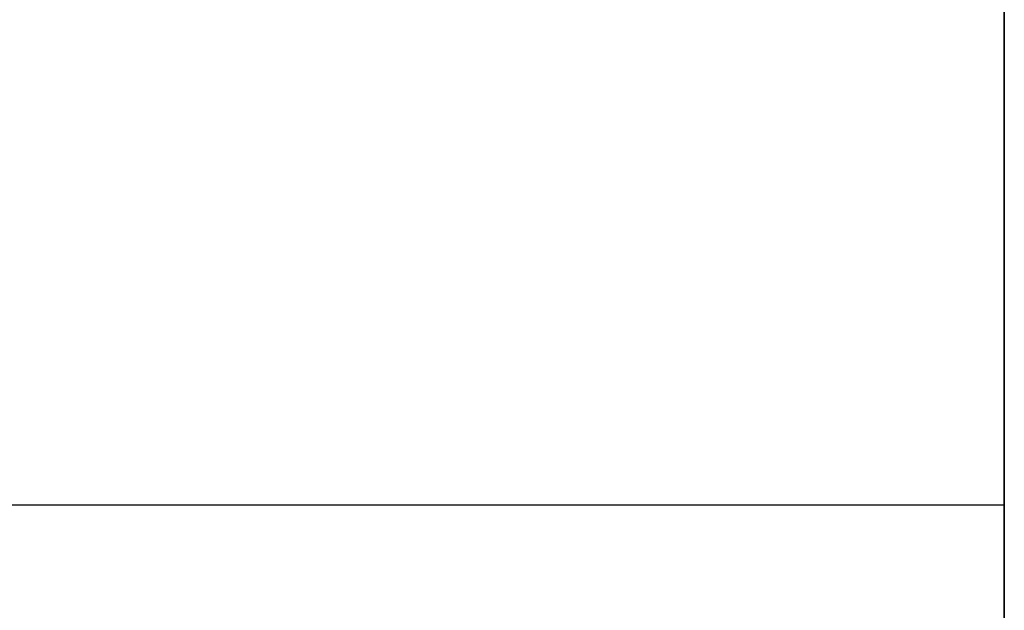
# Model space of a CAD drawing. Header units: millimetres. Extents: x 490 to 915, y -40 to 150.
# Tile 28 of 70: x 503.5 to 506.14, y 102.72 to 104.3. Entities that reach past the tile are written whole.
import ezdxf

# ---------------------------------------------------------------- set-up
doc = ezdxf.new("R2010")
doc.units = ezdxf.units.MM
doc.layers.add('Volume', color=7, linetype='Continuous', true_color=0x000000)

msp = doc.modelspace()

# ---------------------------------------------------------------- linework, layer by layer
at = {"layer": 'Volume'}
for p, q in [((506.1396, 150, 230), (506.1396, -24, 230)), ((506.1396, 150, 222), (506.1396, -24, 222)), ((506.1396, 150, -530), (506.1396, -24, -530)), ((506.1396, 150, -522), (506.1396, -24, -522)), ((506.1396, -40, -550), (506.1396, 150, -550)), ((506.1396, 150, 300), (506.1396, 30, 300)), ((506.1396, 130, 214), (506.1396, -24, 214)), ((506.1396, -24, -16.0312), (506.1396, 130, -16.0312)), ((506.1396, -24, -32.0312), (506.1396, 130, -32.0312)), ((506.1396, -24, -24.0312), (506.1396, 130, -24.0312)), ((506.1396, 130, -514), (506.1396, -24, -514)), ((506.1396, -40, -125), (506.1396, 130, -125)), ((506.1396, -24, -265.0312), (506.1396, 130, -265.0312)), ((506.1396, -24, -281.0312), (506.1396, 130, -281.0312)), ((506.1396, -24, -273.0312), (506.1396, 130, -273.0312)), ((506.1396, 104.2998, -364.3956), (506.1396, 104.3731, -364.442)), ((506.1396, 104.2249, 133.6482), (506.1396, 104.2998, 133.6044)), ((506.1396, 104.2998, 129.3332), (506.1396, 104.2249, 129.2894)), ((506.1396, 104.2249, 50.6482), (506.1396, 104.2998, 50.6044)), ((506.1396, 104.2998, 46.3332), (506.1396, 104.2249, 46.2894)), ((506.1396, 104.2249, -32.3518), (506.1396, 104.2998, -32.3956)), ((506.1396, 104.2998, -36.6668), (506.1396, 104.2249, -36.7106)), ((506.1396, 104.2249, -115.3518), (506.1396, 104.2998, -115.3956)), ((506.1396, 104.2998, -119.6668), (506.1396, 104.2249, -119.7106)), ((506.1396, 104.2249, -198.3518), (506.1396, 104.2998, -198.3956)), ((506.1396, 104.2998, -202.6668), (506.1396, 104.2249, -202.7106)), ((506.1396, 104.2249, -281.3518), (506.1396, 104.2998, -281.3956)), ((506.1396, 104.2998, -285.6668), (506.1396, 104.2249, -285.7106)), ((506.1396, 104.2249, -364.3518), (506.1396, 104.2998, -364.3956)), ((506.1396, 104.2998, -368.6668), (506.1396, 104.2249, -368.7106)), ((506.1396, 104.2249, -447.3518), (506.1396, 104.2998, -447.3956)), ((506.1396, 104.2998, -451.6668), (506.1396, 104.2249, -451.7106)), ((506.1396, 104.1485, 133.6894), (506.1396, 104.2249, 133.6482)), ((506.1396, 104.2249, 129.2894), (506.1396, 104.1485, 129.2482)), ((506.1396, 104.1485, 50.6894), (506.1396, 104.2249, 50.6482)), ((506.1396, 104.2249, 46.2894), (506.1396, 104.1485, 46.2482)), ((506.1396, 104.1485, -32.3106), (506.1396, 104.2249, -32.3518)), ((506.1396, 104.2249, -36.7106), (506.1396, 104.1485, -36.7518)), ((506.1396, 104.1485, -115.3106), (506.1396, 104.2249, -115.3518)), ((506.1396, 104.2249, -119.7106), (506.1396, 104.1485, -119.7518)), ((506.1396, 104.1485, -198.3106), (506.1396, 104.2249, -198.3518)), ((506.1396, 104.2249, -202.7106), (506.1396, 104.1485, -202.7518)), ((506.1396, 104.1485, -281.3106), (506.1396, 104.2249, -281.3518)), ((506.1396, 104.2249, -285.7106), (506.1396, 104.1485, -285.7518)), ((506.1396, 104.1485, -364.3106), (506.1396, 104.2249, -364.3518)), ((506.1396, 104.2249, -368.7106), (506.1396, 104.1485, -368.7518)), ((506.1396, 104.1485, -447.3106), (506.1396, 104.2249, -447.3518)), ((506.1396, 104.2249, -451.7106), (506.1396, 104.1485, -451.7518)), ((506.1396, 104.0707, 133.7279), (506.1396, 104.1485, 133.6894)), ((506.1396, 104.1485, 129.2482), (506.1396, 104.0707, 129.2097)), ((506.1396, 104.0707, 50.7279), (506.1396, 104.1485, 50.6894)), ((506.1396, 104.1485, 46.2482), (506.1396, 104.0707, 46.2097)), ((506.1396, 104.0707, -32.2721), (506.1396, 104.1485, -32.3106)), ((506.1396, 104.1485, -36.7518), (506.1396, 104.0707, -36.7903)), ((506.1396, 104.0707, -115.2721), (506.1396, 104.1485, -115.3106)), ((506.1396, 104.1485, -119.7518), (506.1396, 104.0707, -119.7903)), ((506.1396, 104.0707, -198.2721), (506.1396, 104.1485, -198.3106)), ((506.1396, 104.1485, -202.7518), (506.1396, 104.0707, -202.7903)), ((506.1396, 104.0707, -281.2721), (506.1396, 104.1485, -281.3106)), ((506.1396, 104.1485, -285.7518), (506.1396, 104.0707, -285.7903)), ((506.1396, 104.0707, -364.2721), (506.1396, 104.1485, -364.3106)), ((506.1396, 104.1485, -368.7518), (506.1396, 104.0707, -368.7903)), ((506.1396, 104.0707, -447.2721), (506.1396, 104.1485, -447.3106)), ((506.1396, 104.1485, -451.7518), (506.1396, 104.0707, -451.7903)), ((506.1396, 103.9917, 133.7637), (506.1396, 104.0707, 133.7279)), ((506.1396, 104.0707, 129.2097), (506.1396, 103.9917, 129.1739)), ((506.1396, 103.9917, 50.7637), (506.1396, 104.0707, 50.7279)), ((506.1396, 104.0707, 46.2097), (506.1396, 103.9917, 46.1739)), ((506.1396, 103.9917, -32.2363), (506.1396, 104.0707, -32.2721)), ((506.1396, 104.0707, -36.7903), (506.1396, 103.9917, -36.8261)), ((506.1396, 103.9917, -115.2363), (506.1396, 104.0707, -115.2721)), ((506.1396, 104.0707, -119.7903), (506.1396, 103.9917, -119.8261)), ((506.1396, 103.9917, -198.2363), (506.1396, 104.0707, -198.2721)), ((506.1396, 104.0707, -202.7903), (506.1396, 103.9917, -202.8261)), ((506.1396, 103.9917, -281.2363), (506.1396, 104.0707, -281.2721)), ((506.1396, 104.0707, -285.7903), (506.1396, 103.9917, -285.8261)), ((506.1396, 103.9917, -364.2363), (506.1396, 104.0707, -364.2721)), ((506.1396, 104.0707, -368.7903), (506.1396, 103.9917, -368.8261)), ((506.1396, 103.9917, -447.2363), (506.1396, 104.0707, -447.2721)), ((506.1396, 104.0707, -451.7903), (506.1396, 103.9917, -451.8261)), ((506.1396, 103.9114, 133.7967), (506.1396, 103.9917, 133.7637)), ((506.1396, 103.9917, 129.1739), (506.1396, 103.9114, 129.1409)), ((506.1396, 103.9114, 50.7967), (506.1396, 103.9917, 50.7637)), ((506.1396, 103.9917, 46.1739), (506.1396, 103.9114, 46.1409)), ((506.1396, 103.9114, -32.2033), (506.1396, 103.9917, -32.2363)), ((506.1396, 103.9917, -36.8261), (506.1396, 103.9114, -36.8591)), ((506.1396, 103.9114, -115.2033), (506.1396, 103.9917, -115.2363)), ((506.1396, 103.9917, -119.8261), (506.1396, 103.9114, -119.8591)), ((506.1396, 103.9114, -198.2033), (506.1396, 103.9917, -198.2363)), ((506.1396, 103.9917, -202.8261), (506.1396, 103.9114, -202.8591)), ((506.1396, 103.9114, -281.2033), (506.1396, 103.9917, -281.2363)), ((506.1396, 103.9917, -285.8261), (506.1396, 103.9114, -285.8591)), ((506.1396, 103.9114, -364.2033), (506.1396, 103.9917, -364.2363)), ((506.1396, 103.9917, -368.8261), (506.1396, 103.9114, -368.8591)), ((506.1396, 103.9114, -447.2033), (506.1396, 103.9917, -447.2363)), ((506.1396, 103.9917, -451.8261), (506.1396, 103.9114, -451.8591)), ((506.1396, 103.8301, 133.827), (506.1396, 103.9114, 133.7967)), ((506.1396, 103.9114, 129.1409), (506.1396, 103.8301, 129.1106)), ((506.1396, 103.8301, 50.827), (506.1396, 103.9114, 50.7967)), ((506.1396, 103.9114, 46.1409), (506.1396, 103.8301, 46.1106)), ((506.1396, 103.8301, -32.173), (506.1396, 103.9114, -32.2033)), ((506.1396, 103.9114, -36.8591), (506.1396, 103.8301, -36.8894)), ((506.1396, 103.8301, -115.173), (506.1396, 103.9114, -115.2033)), ((506.1396, 103.9114, -119.8591), (506.1396, 103.8301, -119.8894)), ((506.1396, 103.8301, -198.173), (506.1396, 103.9114, -198.2033)), ((506.1396, 103.9114, -202.8591), (506.1396, 103.8301, -202.8894)), ((506.1396, 103.8301, -281.173), (506.1396, 103.9114, -281.2033)), ((506.1396, 103.9114, -285.8591), (506.1396, 103.8301, -285.8894)), ((506.1396, 103.8301, -364.173), (506.1396, 103.9114, -364.2033)), ((506.1396, 103.9114, -368.8591), (506.1396, 103.8301, -368.8894)), ((506.1396, 103.8301, -447.173), (506.1396, 103.9114, -447.2033)), ((506.1396, 103.9114, -451.8591), (506.1396, 103.8301, -451.8894)), ((506.1396, 103.7477, 133.8544), (506.1396, 103.8301, 133.827)), ((506.1396, 103.8301, 129.1106), (506.1396, 103.7477, 129.0832)), ((506.1396, 103.7477, 50.8544), (506.1396, 103.8301, 50.827)), ((506.1396, 103.8301, 46.1106), (506.1396, 103.7477, 46.0832)), ((506.1396, 103.7477, -32.1456), (506.1396, 103.8301, -32.173)), ((506.1396, 103.8301, -36.8894), (506.1396, 103.7477, -36.9168)), ((506.1396, 103.7477, -115.1456), (506.1396, 103.8301, -115.173)), ((506.1396, 103.8301, -119.8894), (506.1396, 103.7477, -119.9168)), ((506.1396, 103.7477, -198.1456), (506.1396, 103.8301, -198.173)), ((506.1396, 103.8301, -202.8894), (506.1396, 103.7477, -202.9168)), ((506.1396, 103.7477, -281.1456), (506.1396, 103.8301, -281.173)), ((506.1396, 103.8301, -285.8894), (506.1396, 103.7477, -285.9168)), ((506.1396, 103.7477, -364.1456), (506.1396, 103.8301, -364.173)), ((506.1396, 103.8301, -368.8894), (506.1396, 103.7477, -368.9168)), ((506.1396, 103.7477, -447.1456), (506.1396, 103.8301, -447.173)), ((506.1396, 103.8301, -451.8894), (506.1396, 103.7477, -451.9168)), ((506.1396, 103.6645, 133.8789), (506.1396, 103.7477, 133.8544)), ((506.1396, 103.7477, 129.0832), (506.1396, 103.6645, 129.0587)), ((506.1396, 103.6645, 50.8789), (506.1396, 103.7477, 50.8544)), ((506.1396, 103.7477, 46.0832), (506.1396, 103.6645, 46.0587)), ((506.1396, 103.6645, -32.1211), (506.1396, 103.7477, -32.1456)), ((506.1396, 103.7477, -36.9168), (506.1396, 103.6645, -36.9413)), ((506.1396, 103.6645, -115.1211), (506.1396, 103.7477, -115.1456)), ((506.1396, 103.7477, -119.9168), (506.1396, 103.6645, -119.9413)), ((506.1396, 103.6645, -198.1211), (506.1396, 103.7477, -198.1456)), ((506.1396, 103.7477, -202.9168), (506.1396, 103.6645, -202.9413)), ((506.1396, 103.6645, -281.1211), (506.1396, 103.7477, -281.1456)), ((506.1396, 103.7477, -285.9168), (506.1396, 103.6645, -285.9413)), ((506.1396, 103.6645, -364.1211), (506.1396, 103.7477, -364.1456)), ((506.1396, 103.7477, -368.9168), (506.1396, 103.6645, -368.9413)), ((506.1396, 103.6645, -447.1211), (506.1396, 103.7477, -447.1456)), ((506.1396, 103.7477, -451.9168), (506.1396, 103.6645, -451.9413)), ((506.1396, 103.5804, 133.9005), (506.1396, 103.6645, 133.8789)), ((506.1396, 103.6645, 129.0587), (506.1396, 103.5804, 129.0371)), ((506.1396, 103.5804, 50.9005), (506.1396, 103.6645, 50.8789)), ((506.1396, 103.6645, 46.0587), (506.1396, 103.5804, 46.0371)), ((506.1396, 103.5804, -32.0995), (506.1396, 103.6645, -32.1211)), ((506.1396, 103.6645, -36.9413), (506.1396, 103.5804, -36.9629)), ((506.1396, 103.5804, -115.0995), (506.1396, 103.6645, -115.1211)), ((506.1396, 103.6645, -119.9413), (506.1396, 103.5804, -119.9629)), ((506.1396, 103.5804, -198.0995), (506.1396, 103.6645, -198.1211)), ((506.1396, 103.6645, -202.9413), (506.1396, 103.5804, -202.9629)), ((506.1396, 103.5804, -281.0995), (506.1396, 103.6645, -281.1211)), ((506.1396, 103.6645, -285.9413), (506.1396, 103.5804, -285.9629)), ((506.1396, 103.5804, -364.0995), (506.1396, 103.6645, -364.1211)), ((506.1396, 103.6645, -368.9413), (506.1396, 103.5804, -368.9629)), ((506.1396, 103.5804, -447.0995), (506.1396, 103.6645, -447.1211)), ((506.1396, 103.6645, -451.9413), (506.1396, 103.5804, -451.9629)), ((506.1396, 103.4957, 133.9192), (506.1396, 103.5804, 133.9005)), ((506.1396, 103.5804, 129.0371), (506.1396, 103.4957, 129.0184)), ((506.1396, 103.4957, 50.9192), (506.1396, 103.5804, 50.9005)), ((506.1396, 103.5804, 46.0371), (506.1396, 103.4957, 46.0184)), ((506.1396, 103.4957, -32.0808), (506.1396, 103.5804, -32.0995)), ((506.1396, 103.5804, -36.9629), (506.1396, 103.4957, -36.9816)), ((506.1396, 103.4957, -115.0808), (506.1396, 103.5804, -115.0995)), ((506.1396, 103.5804, -119.9629), (506.1396, 103.4957, -119.9816)), ((506.1396, 103.4957, -198.0808), (506.1396, 103.5804, -198.0995)), ((506.1396, 103.5804, -202.9629), (506.1396, 103.4957, -202.9816)), ((506.1396, 103.4957, -281.0808), (506.1396, 103.5804, -281.0995)), ((506.1396, 103.5804, -285.9629), (506.1396, 103.4957, -285.9816)), ((506.1396, 103.4957, -364.0808), (506.1396, 103.5804, -364.0995)), ((506.1396, 103.5804, -368.9629), (506.1396, 103.4957, -368.9816)), ((506.1396, 103.4957, -447.0808), (506.1396, 103.5804, -447.0995)), ((506.1396, 103.5804, -451.9629), (506.1396, 103.4957, -451.9816)), ((506.1396, 103.4104, 133.9349), (506.1396, 103.4957, 133.9192)), ((506.1396, 103.4957, 129.0184), (506.1396, 103.4104, 129.0027)), ((506.1396, 103.4104, 50.9349), (506.1396, 103.4957, 50.9192)), ((506.1396, 103.4957, 46.0184), (506.1396, 103.4104, 46.0027)), ((506.1396, 103.4104, -32.0651), (506.1396, 103.4957, -32.0808)), ((506.1396, 103.4957, -36.9816), (506.1396, 103.4104, -36.9973)), ((506.1396, 103.4104, -115.0651), (506.1396, 103.4957, -115.0808)), ((506.1396, 103.4957, -119.9816), (506.1396, 103.4104, -119.9973)), ((506.1396, 103.4104, -198.0651), (506.1396, 103.4957, -198.0808)), ((506.1396, 103.4957, -202.9816), (506.1396, 103.4104, -202.9973)), ((506.1396, 103.4104, -281.0651), (506.1396, 103.4957, -281.0808)), ((506.1396, 103.4957, -285.9816), (506.1396, 103.4104, -285.9973)), ((506.1396, 103.4104, -364.0651), (506.1396, 103.4957, -364.0808)), ((506.1396, 103.4957, -368.9816), (506.1396, 103.4104, -368.9973)), ((506.1396, 103.4104, -447.0651), (506.1396, 103.4957, -447.0808)), ((506.1396, 103.4957, -451.9816), (506.1396, 103.4104, -451.9973)), ((506.1396, 103.3245, 133.9477), (506.1396, 103.4104, 133.9349)), ((506.1396, 103.4104, 129.0027), (506.1396, 103.3245, 128.99)), ((506.1396, 103.3245, 50.9477), (506.1396, 103.4104, 50.9349)), ((506.1396, 103.4104, 46.0027), (506.1396, 103.3245, 45.99)), ((506.1396, 103.3245, -32.0523), (506.1396, 103.4104, -32.0651)), ((506.1396, 103.4104, -36.9973), (506.1396, 103.3245, -37.01)), ((506.1396, 103.3245, -115.0523), (506.1396, 103.4104, -115.0651)), ((506.1396, 103.4104, -119.9973), (506.1396, 103.3245, -120.01)), ((506.1396, 103.3245, -198.0523), (506.1396, 103.4104, -198.0651)), ((506.1396, 103.4104, -202.9973), (506.1396, 103.3245, -203.01)), ((506.1396, 103.3245, -281.0523), (506.1396, 103.4104, -281.0651)), ((506.1396, 103.4104, -285.9973), (506.1396, 103.3245, -286.01)), ((506.1396, 103.3245, -364.0523), (506.1396, 103.4104, -364.0651)), ((506.1396, 103.4104, -368.9973), (506.1396, 103.3245, -369.01)), ((506.1396, 103.3245, -447.0523), (506.1396, 103.4104, -447.0651)), ((506.1396, 103.4104, -451.9973), (506.1396, 103.3245, -452.01)), ((506.1396, 103.2383, 133.9574), (506.1396, 103.3245, 133.9477)), ((506.1396, 103.3245, 128.99), (506.1396, 103.2383, 128.9802)), ((506.1396, 103.2383, 50.9574), (506.1396, 103.3245, 50.9477)), ((506.1396, 103.3245, 45.99), (506.1396, 103.2383, 45.9802)), ((506.1396, 103.2383, -32.0426), (506.1396, 103.3245, -32.0523)), ((506.1396, 103.3245, -37.01), (506.1396, 103.2383, -37.0198)), ((506.1396, 103.2383, -115.0426), (506.1396, 103.3245, -115.0523)), ((506.1396, 103.3245, -120.01), (506.1396, 103.2383, -120.0198)), ((506.1396, 103.2383, -198.0426), (506.1396, 103.3245, -198.0523)), ((506.1396, 103.3245, -203.01), (506.1396, 103.2383, -203.0198)), ((506.1396, 103.2383, -281.0426), (506.1396, 103.3245, -281.0523)), ((506.1396, 103.3245, -286.01), (506.1396, 103.2383, -286.0198)), ((506.1396, 103.2383, -364.0426), (506.1396, 103.3245, -364.0523)), ((506.1396, 103.3245, -369.01), (506.1396, 103.2383, -369.0198)), ((506.1396, 103.2383, -447.0426), (506.1396, 103.3245, -447.0523)), ((506.1396, 103.3245, -452.01), (506.1396, 103.2383, -452.0198)), ((506.1396, 103.1518, 133.9642), (506.1396, 103.2383, 133.9574)), ((506.1396, 103.2383, 128.9802), (506.1396, 103.1518, 128.9734)), ((506.1396, 103.1518, 50.9642), (506.1396, 103.2383, 50.9574)), ((506.1396, 103.2383, 45.9802), (506.1396, 103.1518, 45.9734)), ((506.1396, 103.1518, -32.0358), (506.1396, 103.2383, -32.0426)), ((506.1396, 103.2383, -37.0198), (506.1396, 103.1518, -37.0266)), ((506.1396, 103.1518, -115.0358), (506.1396, 103.2383, -115.0426)), ((506.1396, 103.2383, -120.0198), (506.1396, 103.1518, -120.0266)), ((506.1396, 103.1518, -198.0358), (506.1396, 103.2383, -198.0426)), ((506.1396, 103.2383, -203.0198), (506.1396, 103.1518, -203.0266)), ((506.1396, 103.1518, -281.0358), (506.1396, 103.2383, -281.0426)), ((506.1396, 103.2383, -286.0198), (506.1396, 103.1518, -286.0266)), ((506.1396, 103.1518, -364.0358), (506.1396, 103.2383, -364.0426)), ((506.1396, 103.2383, -369.0198), (506.1396, 103.1518, -369.0266)), ((506.1396, 103.1518, -447.0358), (506.1396, 103.2383, -447.0426)), ((506.1396, 103.2383, -452.0198), (506.1396, 103.1518, -452.0266)), ((506.1396, 103.0651, 133.968), (506.1396, 103.1518, 133.9642)), ((506.1396, 103.1518, 128.9734), (506.1396, 103.0651, 128.9697)), ((506.1396, 103.0651, 50.968), (506.1396, 103.1518, 50.9642)), ((506.1396, 103.1518, 45.9734), (506.1396, 103.0651, 45.9697)), ((506.1396, 103.0651, -32.032), (506.1396, 103.1518, -32.0358)), ((506.1396, 103.1518, -37.0266), (506.1396, 103.0651, -37.0303)), ((506.1396, 103.0651, -115.032), (506.1396, 103.1518, -115.0358)), ((506.1396, 103.1518, -120.0266), (506.1396, 103.0651, -120.0303)), ((506.1396, 103.0651, -198.032), (506.1396, 103.1518, -198.0358)), ((506.1396, 103.1518, -203.0266), (506.1396, 103.0651, -203.0303)), ((506.1396, 103.0651, -281.032), (506.1396, 103.1518, -281.0358)), ((506.1396, 103.1518, -286.0266), (506.1396, 103.0651, -286.0303)), ((506.1396, 103.0651, -364.032), (506.1396, 103.1518, -364.0358)), ((506.1396, 103.1518, -369.0266), (506.1396, 103.0651, -369.0303)), ((506.1396, 103.0651, -447.032), (506.1396, 103.1518, -447.0358)), ((506.1396, 103.1518, -452.0266), (506.1396, 103.0651, -452.0303)), ((506.1396, 102.9783, 133.9687), (506.1396, 103.0651, 133.968)), ((506.1396, 103.0651, 128.9697), (506.1396, 102.9783, 128.9689)), ((506.1396, 102.9783, 50.9687), (506.1396, 103.0651, 50.968)), ((506.1396, 103.0651, 45.9697), (506.1396, 102.9783, 45.9689)), ((506.1396, 102.9783, -32.0313), (506.1396, 103.0651, -32.032)), ((506.1396, 103.0651, -37.0303), (506.1396, 102.9783, -37.0311)), ((506.1396, 102.9783, -115.0313), (506.1396, 103.0651, -115.032)), ((506.1396, 103.0651, -120.0303), (506.1396, 102.9783, -120.0311)), ((506.1396, 102.9783, -198.0313), (506.1396, 103.0651, -198.032)), ((506.1396, 103.0651, -203.0303), (506.1396, 102.9783, -203.0311)), ((506.1396, 102.9783, -281.0313), (506.1396, 103.0651, -281.032)), ((506.1396, 103.0651, -286.0303), (506.1396, 102.9783, -286.0311)), ((506.1396, 102.9783, -364.0313), (506.1396, 103.0651, -364.032)), ((506.1396, 103.0651, -369.0303), (506.1396, 102.9783, -369.0311)), ((506.1396, 102.9783, -447.0313), (506.1396, 103.0651, -447.032)), ((506.1396, 103.0651, -452.0303), (506.1396, 102.9783, -452.0311)), ((506.1396, 103, 133.9688), (495.5989, 103, 133.9688)), ((506.1396, 103, 128.9688), (495.5989, 103, 128.9688)), ((506.1396, 103, 50.9688), (495.5989, 103, 50.9688)), ((506.1396, 103, 45.9688), (495.5989, 103, 45.9688)), ((506.1396, 103, -32.0312), (495.5989, 103, -32.0312)), ((506.1396, 103, -37.0312), (495.5989, 103, -37.0312)), ((506.1396, 103, -115.0312), (495.5989, 103, -115.0312)), ((506.1396, 103, -120.0312), (495.5989, 103, -120.0312)), ((506.1396, 103, -198.0312), (495.5989, 103, -198.0312)), ((506.1396, 103, -203.0312), (495.5989, 103, -203.0312)), ((506.1396, 103, -281.0312), (495.5989, 103, -281.0312)), ((506.1396, 103, -286.0312), (495.5989, 103, -286.0312)), ((506.1396, 103, -364.0312), (495.5989, 103, -364.0312)), ((506.1396, 103, -369.0312), (495.5989, 103, -369.0312)), ((506.1396, 103, -447.0312), (495.5989, 103, -447.0312)), ((506.1396, 103, -452.0312), (495.5989, 103, -452.0312)), ((506.1396, 102.8916, 133.9665), (506.1396, 102.9783, 133.9687)), ((506.1396, 102.9783, 128.9689), (506.1396, 102.8916, 128.9712)), ((506.1396, 102.8916, 50.9665), (506.1396, 102.9783, 50.9687)), ((506.1396, 102.9783, 45.9689), (506.1396, 102.8916, 45.9712)), ((506.1396, 102.8916, -32.0335), (506.1396, 102.9783, -32.0313)), ((506.1396, 102.9783, -37.0311), (506.1396, 102.8916, -37.0288)), ((506.1396, 102.8916, -115.0335), (506.1396, 102.9783, -115.0313)), ((506.1396, 102.9783, -120.0311), (506.1396, 102.8916, -120.0288)), ((506.1396, 102.8916, -198.0335), (506.1396, 102.9783, -198.0313)), ((506.1396, 102.9783, -203.0311), (506.1396, 102.8916, -203.0288)), ((506.1396, 102.8916, -281.0335), (506.1396, 102.9783, -281.0313)), ((506.1396, 102.9783, -286.0311), (506.1396, 102.8916, -286.0288)), ((506.1396, 102.8916, -364.0335), (506.1396, 102.9783, -364.0313)), ((506.1396, 102.9783, -369.0311), (506.1396, 102.8916, -369.0288)), ((506.1396, 102.8916, -447.0335), (506.1396, 102.9783, -447.0313)), ((506.1396, 102.9783, -452.0311), (506.1396, 102.8916, -452.0288)), ((506.1396, 102.8049, 133.9612), (506.1396, 102.8916, 133.9665)), ((506.1396, 102.8916, 128.9712), (506.1396, 102.8049, 128.9764)), ((506.1396, 102.8049, 50.9612), (506.1396, 102.8916, 50.9665)), ((506.1396, 102.8916, 45.9712), (506.1396, 102.8049, 45.9764)), ((506.1396, 102.8049, -32.0388), (506.1396, 102.8916, -32.0335)), ((506.1396, 102.8916, -37.0288), (506.1396, 102.8049, -37.0236)), ((506.1396, 102.8049, -115.0388), (506.1396, 102.8916, -115.0335)), ((506.1396, 102.8916, -120.0288), (506.1396, 102.8049, -120.0236)), ((506.1396, 102.8049, -198.0388), (506.1396, 102.8916, -198.0335)), ((506.1396, 102.8916, -203.0288), (506.1396, 102.8049, -203.0236)), ((506.1396, 102.8049, -281.0388), (506.1396, 102.8916, -281.0335)), ((506.1396, 102.8916, -286.0288), (506.1396, 102.8049, -286.0236)), ((506.1396, 102.8049, -364.0388), (506.1396, 102.8916, -364.0335)), ((506.1396, 102.8916, -369.0288), (506.1396, 102.8049, -369.0236)), ((506.1396, 102.8049, -447.0388), (506.1396, 102.8916, -447.0335)), ((506.1396, 102.8916, -452.0288), (506.1396, 102.8049, -452.0236)), ((506.1396, 102.7185, 133.9529), (506.1396, 102.8049, 133.9612)), ((506.1396, 102.8049, 128.9764), (506.1396, 102.7185, 128.9847)), ((506.1396, 102.7185, 50.9529), (506.1396, 102.8049, 50.9612)), ((506.1396, 102.8049, 45.9764), (506.1396, 102.7185, 45.9847)), ((506.1396, 102.7185, -32.0471), (506.1396, 102.8049, -32.0388)), ((506.1396, 102.8049, -37.0236), (506.1396, 102.7185, -37.0153)), ((506.1396, 102.7185, -115.0471), (506.1396, 102.8049, -115.0388)), ((506.1396, 102.8049, -120.0236), (506.1396, 102.7185, -120.0153)), ((506.1396, 102.7185, -198.0471), (506.1396, 102.8049, -198.0388)), ((506.1396, 102.8049, -203.0236), (506.1396, 102.7185, -203.0153)), ((506.1396, 102.7185, -281.0471), (506.1396, 102.8049, -281.0388)), ((506.1396, 102.8049, -286.0236), (506.1396, 102.7185, -286.0153)), ((506.1396, 102.7185, -364.0471), (506.1396, 102.8049, -364.0388)), ((506.1396, 102.8049, -369.0236), (506.1396, 102.7185, -369.0153)), ((506.1396, 102.7185, -447.0471), (506.1396, 102.8049, -447.0388)), ((506.1396, 102.8049, -452.0236), (506.1396, 102.7185, -452.0153)), ((506.1396, 102.6325, 133.9416), (506.1396, 102.7185, 133.9529)), ((506.1396, 102.7185, 128.9847), (506.1396, 102.6325, 128.996)), ((506.1396, 102.6325, 50.9416), (506.1396, 102.7185, 50.9529)), ((506.1396, 102.7185, 45.9847), (506.1396, 102.6325, 45.996)), ((506.1396, 102.6325, -32.0584), (506.1396, 102.7185, -32.0471)), ((506.1396, 102.7185, -37.0153), (506.1396, 102.6325, -37.004)), ((506.1396, 102.6325, -115.0584), (506.1396, 102.7185, -115.0471)), ((506.1396, 102.7185, -120.0153), (506.1396, 102.6325, -120.004)), ((506.1396, 102.6325, -198.0584), (506.1396, 102.7185, -198.0471)), ((506.1396, 102.7185, -203.0153), (506.1396, 102.6325, -203.004)), ((506.1396, 102.6325, -281.0584), (506.1396, 102.7185, -281.0471)), ((506.1396, 102.7185, -286.0153), (506.1396, 102.6325, -286.004)), ((506.1396, 102.7185, -369.0153), (506.1396, 102.6325, -369.004)), ((506.1396, 102.6325, -447.0584), (506.1396, 102.7185, -447.0471)), ((506.1396, 102.7185, -452.0153), (506.1396, 102.6325, -452.004))]:
    msp.add_line(p, q, dxfattribs=at)

doc.saveas('drawing.dxf')
